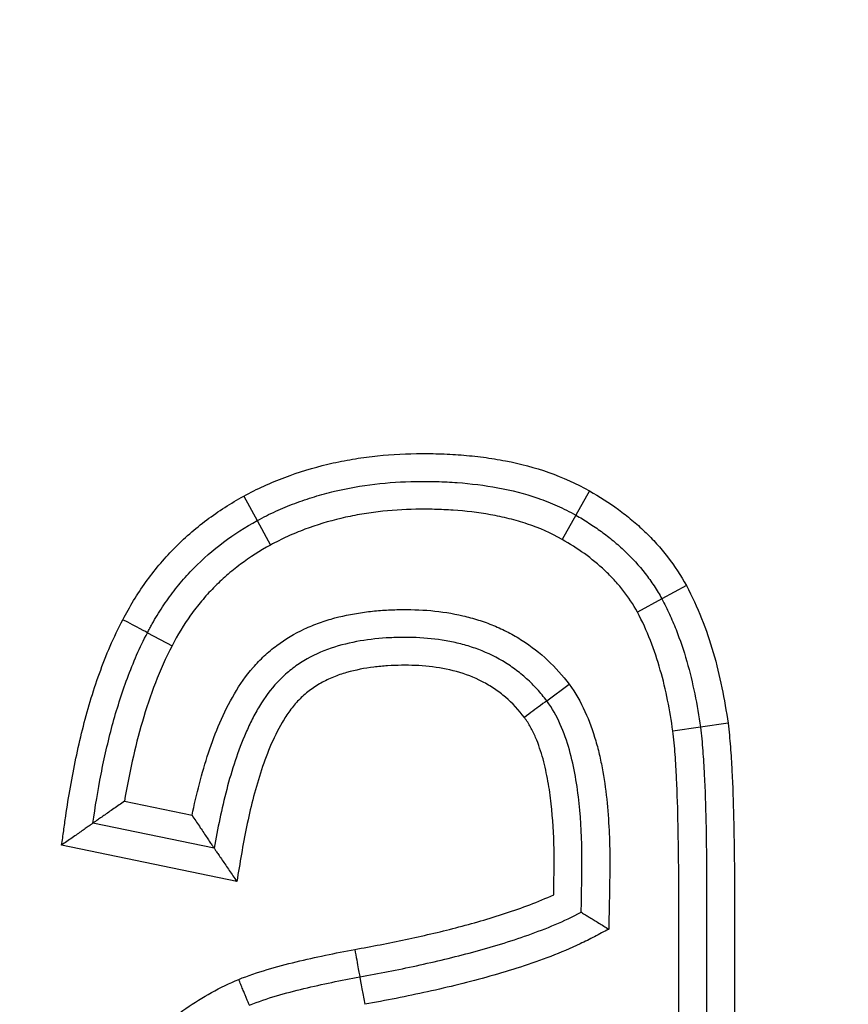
# Model space of a CAD drawing. Header units: millimetres. Extents: x 1088 to 3786, y 72 to 1979.
# Tile 19 of 62: x 2106.34 to 2109.32, y 1620.65 to 1624.19. Entities that reach past the tile are written whole.
import ezdxf

# ---------------------------------------------------------------- set-up
doc = ezdxf.new("R2010")
doc.units = ezdxf.units.MM
doc.dimstyles.get("Standard").update_dxf_attribs({"dimtxt": 20, "dimasz": 5, "dimexe": 5, "dimexo": 5, "dimgap": 5, "dimtad": 0, "dimtih": 1, "dimtoh": 1, "dimdsep": 46, "dimtxsty": 'Standard', "dimcen": 0.09, "dimadec": 0, "dimazin": 0, "dimtfac": 1, "dimtofl": 0, "dimtmove": 0, "dimatfit": 3, "dimfxl": 0, "dimtolj": 1, "dimtzin": 0, "dimarcsym": 0})

# ---------------------------------------------------------------- blocks, each defined once
blk = doc.blocks.new('*D30')
at = {"color": 0, "lineweight": -2}
for p, q in [((1682.8935, 1497.9595), (1682.8935, 1723.5383)), ((2120.8935, 1495.9595), (2120.8935, 1723.5383)), ((1687.8935, 1718.5383), (1870.2268, 1718.5383)), ((2115.8935, 1718.5383), (1933.5602, 1718.5383))]:
    blk.add_line(p, q, dxfattribs=at)
at = {"color": 0, "lineweight": 18}
for points in [[(1687.8935, 1719.3716), (1687.8935, 1717.705), (1682.8935, 1718.5383)], [(2115.8935, 1719.3716), (2115.8935, 1717.705), (2120.8935, 1718.5383)]]:
    blk.add_solid(points, dxfattribs=at)
at = {"layer": 'Defpoints', "color": 0, "lineweight": 18}
for p in [(2120.8935, 1718.5383), (1682.8935, 1492.9595), (2120.8935, 1490.9595)]:
    blk.add_point(p, dxfattribs=at)
at = {"color": 0, "lineweight": 18, "insert": (1901.8935, 1718.5383), "char_height": 20, "attachment_point": 5}
blk.add_mtext('\\A1;438', dxfattribs=at)
blk = doc.blocks.new('*D33')
at = {"color": 0, "lineweight": -2}
for p, q in [((1580.3935, 1594.9595), (1580.3935, 1795.1934)), ((2217.0655, 1611.8695), (2217.0655, 1795.1934)), ((1585.3935, 1790.1934), (1867.0628, 1790.1934)), ((2212.0655, 1790.1934), (1930.3961, 1790.1934))]:
    blk.add_line(p, q, dxfattribs=at)
at = {"color": 0, "lineweight": 18}
for points in [[(1585.3935, 1791.0267), (1585.3935, 1789.36), (1580.3935, 1790.1934)], [(2212.0655, 1791.0267), (2212.0655, 1789.36), (2217.0655, 1790.1934)]]:
    blk.add_solid(points, dxfattribs=at)
at = {"layer": 'Defpoints', "color": 0, "lineweight": 18}
for p in [(2217.0655, 1790.1934), (2217.0655, 1606.8695), (1580.3935, 1589.9595)]:
    blk.add_point(p, dxfattribs=at)
at = {"color": 0, "lineweight": 18, "insert": (1898.7295, 1790.1934), "char_height": 20, "attachment_point": 5}
blk.add_mtext('\\A1;645', dxfattribs=at)

msp = doc.modelspace()

# ---------------------------------------------------------------- linework, layer by layer
for p, q in [((2107.1463, 1622.4759), (2107.1944, 1622.3882)), ((2108.3884, 1622.4949), (2108.339, 1622.4079)), ((2108.339, 1622.4079), (2108.2896, 1622.3209)), ((2107.1944, 1622.3882), (2107.2421, 1622.3003)), ((2108.7362, 1622.1547), (2108.6484, 1622.1068)), ((2108.6484, 1622.1068), (2108.5604, 1622.0594)), ((2106.8005, 1621.9858), (2106.889, 1621.9392)), ((2108.235, 1621.741), (2108.3152, 1621.8006)), ((2108.8859, 1621.6606), (2108.7868, 1621.6467)), ((2108.7868, 1621.6467), (2108.6878, 1621.6328)), ((2106.7178, 1621.3807), (2106.9607, 1621.3305)), ((2107.0402, 1621.2119), (2106.6044, 1621.302)), ((2107.1213, 1621.0931), (2106.4923, 1621.2231))]:
    msp.add_line(p, q)
for centre, major_axis, ratio, start_param, end_param in [((2106.7116, 1622.0317), (-0.0888, 0.0459), 0.007523, 3.141593, 4.712386), ((2108.155, 1621.6809), (-0.0799, -0.0601), 0.005884, 3.141593, 4.712392), ((2107.5455, 1620.8489), (-0.0177, 0.0984), 0.00321, 1.570796, 3.141593), ((2107.5813, 1620.6521), (-0.018, 0.0984), 0.00321, 0, 1.570791)]:
    msp.add_ellipse(centre, major_axis=major_axis, ratio=ratio, start_param=start_param, end_param=end_param)
for points, knots in [([(2107.1463, 1622.4759), (2107.1701, 1622.4888), (2107.1944, 1622.501), (2107.2436, 1622.5234), (2107.2684, 1622.5338), (2107.3439, 1622.5623), (2107.3954, 1622.5779), (2107.4742, 1622.5967), (2107.5008, 1622.6021), (2107.5539, 1622.6114), (2107.5805, 1622.6153), (2107.6602, 1622.6247), (2107.7135, 1622.628), (2107.7934, 1622.6291), (2107.8201, 1622.6289), (2107.8735, 1622.6273), (2107.9268, 1622.6245), (2107.9803, 1622.619), (2108.0338, 1622.612), (2108.0605, 1622.6077), (2108.1397, 1622.5923), (2108.1914, 1622.5787), (2108.2921, 1622.5434), (2108.3411, 1622.5217), (2108.3884, 1622.4949)], [0, 0, 0, 0, 0.0625, 0.0625, 0.125, 0.125, 0.25, 0.25, 0.3125, 0.3125, 0.375, 0.375, 0.5, 0.5, 0.5625, 0.5625, 0.625, 0.6875, 0.6875, 0.75, 0.75, 0.875, 0.875, 1, 1, 1, 1]), ([(2107.1944, 1622.3882), (2107.2053, 1622.3941), (2107.2164, 1622.3999), (2107.2386, 1622.411), (2107.2722, 1622.427), (2107.3066, 1622.4413), (2107.3531, 1622.4588), (2107.3767, 1622.4668), (2107.4242, 1622.4813), (2107.4481, 1622.4877), (2107.5681, 1622.5161), (2107.6659, 1622.5271), (2107.7899, 1622.5291), (2107.8148, 1622.5289), (2107.8642, 1622.5276), (2107.8889, 1622.5264), (2107.9625, 1622.521), (2108.0113, 1622.515), (2108.1078, 1622.497), (2108.1557, 1622.4849), (2108.2147, 1622.4647), (2108.2265, 1622.4603), (2108.2497, 1622.4512), (2108.2842, 1622.4369), (2108.3175, 1622.4202), (2108.339, 1622.4079)], [0, 0, 0, 0, 0.03125, 0.03125, 0.0625, 0.125, 0.125, 0.1875, 0.1875, 0.25, 0.25, 0.5, 0.5, 0.5625, 0.5625, 0.625, 0.625, 0.75, 0.75, 0.875, 0.875, 0.90625, 0.90625, 0.9375, 1, 1, 1, 1]), ([(2106.712, 1622.0324), (2106.7362, 1622.0792), (2106.7634, 1622.1239), (2106.8091, 1622.1875), (2106.8251, 1622.2081), (2106.8587, 1622.2482), (2106.8764, 1622.2678), (2106.9318, 1622.3242), (2106.9714, 1622.3589), (2107.0557, 1622.4222), (2107.1001, 1622.4505), (2107.1463, 1622.4759)], [0, 0, 0, 0, 0.25, 0.25, 0.375, 0.375, 0.5, 0.5, 0.75, 0.75, 1, 1, 1, 1]), ([(2108.3884, 1622.4949), (2108.4241, 1622.4744), (2108.4588, 1622.4522), (2108.5085, 1622.4159), (2108.5246, 1622.4033), (2108.5562, 1622.377), (2108.5716, 1622.3633), (2108.6012, 1622.3349), (2108.6156, 1622.3202), (2108.6431, 1622.2897), (2108.6563, 1622.2739), (2108.694, 1622.2251), (2108.7165, 1622.1908), (2108.7362, 1622.1547)], [0, 0, 0, 0, 0.25, 0.25, 0.375, 0.375, 0.5, 0.5, 0.625, 0.625, 0.75, 0.75, 1, 1, 1, 1]), ([(2108.2896, 1622.3209), (2108.2498, 1622.3436), (2108.2082, 1622.3615), (2108.1438, 1622.3831), (2108.1221, 1622.3894), (2108.0779, 1622.4004), (2108.0555, 1622.4051), (2107.9885, 1622.4171), (2107.9438, 1622.4223), (2107.8765, 1622.4269), (2107.8541, 1622.4279), (2107.8092, 1622.429), (2107.7868, 1622.4291), (2107.7194, 1622.4279), (2107.6744, 1622.425), (2107.6068, 1622.417), (2107.5842, 1622.4137), (2107.5395, 1622.4059), (2107.5174, 1622.4013), (2107.4515, 1622.3858), (2107.4083, 1622.3727), (2107.3449, 1622.3489), (2107.324, 1622.3403), (2107.2827, 1622.3214), (2107.2622, 1622.3112), (2107.2421, 1622.3003)], [0, 0, 0, 0, 0.125, 0.125, 0.1875, 0.1875, 0.25, 0.25, 0.375, 0.375, 0.4375, 0.4375, 0.5, 0.5, 0.625, 0.625, 0.6875, 0.6875, 0.75, 0.75, 0.875, 0.875, 0.9375, 0.9375, 1, 1, 1, 1]), ([(2108.339, 1622.4079), (2108.3469, 1622.4034), (2108.3548, 1622.3987), (2108.3704, 1622.3893), (2108.3936, 1622.3748), (2108.4312, 1622.3492), (2108.46, 1622.3269), (2108.4881, 1622.3036), (2108.5019, 1622.2915), (2108.5416, 1622.2537), (2108.5661, 1622.2269), (2108.5995, 1622.1839), (2108.6101, 1622.1692), (2108.6302, 1622.1386), (2108.6396, 1622.1229), (2108.6484, 1622.1068)], [0, 0, 0, 0, 0.0625, 0.0625, 0.125, 0.25, 0.375, 0.375, 0.5, 0.5, 0.75, 0.75, 0.875, 0.875, 1, 1, 1, 1]), ([(2106.8005, 1621.9858), (2106.8032, 1621.9911), (2106.806, 1621.9964), (2106.8116, 1622.0069), (2106.8202, 1622.0225), (2106.8413, 1622.0584), (2106.8609, 1622.0882), (2106.8886, 1622.1268), (2106.9032, 1622.1457), (2106.9339, 1622.1823), (2106.9499, 1622.1999), (2106.9999, 1622.2509), (2107.036, 1622.2824), (2107.1122, 1622.3395), (2107.1526, 1622.3653), (2107.1944, 1622.3882)], [0, 0, 0, 0, 0.03125, 0.03125, 0.0625, 0.125, 0.25, 0.25, 0.375, 0.375, 0.5, 0.5, 0.75, 0.75, 1, 1, 1, 1]), ([(2108.5604, 1622.0594), (2108.5451, 1622.0874), (2108.5276, 1622.1138), (2108.4982, 1622.1513), (2108.4878, 1622.1634), (2108.4663, 1622.1868), (2108.4551, 1622.1981), (2108.4204, 1622.2307), (2108.3956, 1622.2509), (2108.3441, 1622.2881), (2108.3173, 1622.3051), (2108.2896, 1622.3209)], [0, 0, 0, 0, 0.25, 0.25, 0.375, 0.375, 0.5, 0.5, 0.75, 0.75, 1, 1, 1, 1]), ([(2107.2421, 1622.3003), (2107.2045, 1622.2797), (2107.1686, 1622.2568), (2107.1175, 1622.2185), (2107.1009, 1622.2051), (2107.0686, 1622.1769), (2107.053, 1622.1622), (2107.0231, 1622.1317), (2107.0087, 1622.1158), (2106.9812, 1622.083), (2106.9681, 1622.066), (2106.9308, 1622.0139), (2106.9086, 1621.9773), (2106.889, 1621.9392)], [0, 0, 0, 0, 0.25, 0.25, 0.375, 0.375, 0.5, 0.5, 0.625, 0.625, 0.75, 0.75, 1, 1, 1, 1]), ([(2108.7362, 1622.1547), (2108.7568, 1622.1166), (2108.7749, 1622.0772), (2108.8069, 1621.9969), (2108.8207, 1621.9559), (2108.8449, 1621.8728), (2108.8551, 1621.8308), (2108.8726, 1621.7461), (2108.8799, 1621.7034), (2108.8859, 1621.6606)], [0, 0, 0, 0, 0.25, 0.25, 0.5, 0.5, 0.75, 0.75, 1, 1, 1, 1]), ([(2108.6484, 1622.1068), (2108.6532, 1622.098), (2108.6578, 1622.089), (2108.6668, 1622.071), (2108.6799, 1622.0438), (2108.6917, 1622.016), (2108.7138, 1621.96), (2108.7266, 1621.9217), (2108.7489, 1621.8443), (2108.7583, 1621.8052), (2108.7745, 1621.7264), (2108.7813, 1621.6866), (2108.7868, 1621.6467)], [0, 0, 0, 0, 0.0625, 0.0625, 0.125, 0.25, 0.25, 0.5, 0.5, 0.75, 0.75, 1, 1, 1, 1]), ([(2106.9607, 1621.3305), (2106.9686, 1621.3684), (2106.9773, 1621.4061), (2106.9968, 1621.4811), (2107.0076, 1621.5182), (2107.0318, 1621.5914), (2107.0452, 1621.6274), (2107.0758, 1621.6981), (2107.0929, 1621.7327), (2107.1326, 1621.7998), (2107.1547, 1621.8315), (2107.1925, 1621.8754), (2107.2059, 1621.8893), (2107.2273, 1621.9092), (2107.2346, 1621.9157), (2107.2496, 1621.9282), (2107.2877, 1621.9582), (2107.3292, 1621.9827), (2107.382, 1622.0073), (2107.4001, 1622.0147), (2107.4366, 1622.0278), (2107.4551, 1622.0336), (2107.5109, 1622.0486), (2107.5487, 1622.0557), (2107.6063, 1622.063), (2107.6256, 1622.0649), (2107.6644, 1622.0675), (2107.6837, 1622.0683), (2107.7416, 1622.0694), (2107.7801, 1622.0684), (2107.8568, 1622.0614), (2107.8949, 1622.0555), (2107.9519, 1622.0423), (2107.9707, 1622.0372), (2108.0076, 1622.0255), (2108.044, 1622.0124), (2108.079, 1621.9962), (2108.1134, 1621.9784), (2108.1303, 1621.9686), (2108.2125, 1621.916), (2108.2683, 1621.8631), (2108.3152, 1621.8006)], [0, 0, 0, 0, 0.0625, 0.0625, 0.125, 0.125, 0.1875, 0.1875, 0.25, 0.25, 0.3125, 0.3125, 0.34375, 0.34375, 0.359375, 0.359375, 0.375, 0.4375, 0.4375, 0.46875, 0.46875, 0.5, 0.5, 0.5625, 0.5625, 0.59375, 0.59375, 0.625, 0.625, 0.6875, 0.6875, 0.75, 0.75, 0.78125, 0.78125, 0.8125, 0.84375, 0.84375, 0.875, 0.875, 1, 1, 1, 1]), ([(2108.6878, 1621.6328), (2108.6826, 1621.6698), (2108.6764, 1621.7066), (2108.6616, 1621.7797), (2108.6529, 1621.816), (2108.6325, 1621.8877), (2108.6207, 1621.9232), (2108.5935, 1621.9926), (2108.5781, 1622.0265), (2108.5604, 1622.0594)], [0, 0, 0, 0, 0.25, 0.25, 0.5, 0.5, 0.75, 0.75, 1, 1, 1, 1]), ([(2106.4923, 1621.2231), (2106.4947, 1621.2405), (2106.4972, 1621.2579), (2106.5021, 1621.2926), (2106.5045, 1621.31), (2106.5121, 1621.3622), (2106.5176, 1621.3969), (2106.5357, 1621.5008), (2106.55, 1621.5696), (2106.5756, 1621.6718), (2106.5849, 1621.7057), (2106.6051, 1621.7729), (2106.616, 1621.8064), (2106.6517, 1621.9056), (2106.6792, 1621.9701), (2106.712, 1622.0324)], [0, 0, 0, 0, 0.0625, 0.0625, 0.125, 0.125, 0.25, 0.25, 0.5, 0.5, 0.625, 0.625, 0.75, 0.75, 1, 1, 1, 1]), ([(2106.6044, 1621.302), (2106.6128, 1621.361), (2106.6225, 1621.4198), (2106.6454, 1621.5367), (2106.6587, 1621.5948), (2106.6897, 1621.7098), (2106.7075, 1621.7667), (2106.7386, 1621.8504), (2106.7497, 1621.8781), (2106.7737, 1621.9326), (2106.7866, 1621.9595), (2106.8005, 1621.9858)], [0, 0, 0, 0, 0.25, 0.25, 0.5, 0.5, 0.75, 0.75, 0.875, 0.875, 1, 1, 1, 1]), ([(2108.235, 1621.741), (2108.2241, 1621.7555), (2108.2125, 1621.7695), (2108.1883, 1621.7961), (2108.163, 1621.8214), (2108.1283, 1621.8498), (2108.106, 1621.8652), (2108.0909, 1621.8752), (2108.0832, 1621.88), (2108.0442, 1621.9029), (2108.0115, 1621.9178), (2107.9607, 1621.9357), (2107.9435, 1621.9409), (2107.9084, 1621.95), (2107.8907, 1621.9538), (2107.8375, 1621.9631), (2107.8018, 1621.9667), (2107.7481, 1621.9689), (2107.7301, 1621.9691), (2107.6941, 1621.9686), (2107.676, 1621.968), (2107.622, 1621.9646), (2107.5863, 1621.9604), (2107.516, 1621.9471), (2107.4813, 1621.938), (2107.4132, 1621.9128), (2107.3808, 1621.897), (2107.3355, 1621.868), (2107.321, 1621.8574), (2107.3, 1621.84), (2107.2932, 1621.834), (2107.28, 1621.8216), (2107.2482, 1621.7897), (2107.2219, 1621.7534), (2107.1937, 1621.707), (2107.185, 1621.6911), (2107.1686, 1621.6591), (2107.161, 1621.6429), (2107.1395, 1621.5936), (2107.1269, 1621.5602), (2107.1042, 1621.4923), (2107.0942, 1621.4578), (2107.0759, 1621.3882), (2107.0677, 1621.3532), (2107.0529, 1621.2828), (2107.0462, 1621.2474), (2107.0402, 1621.2119)], [0, 0, 0, 0, 0.03125, 0.03125, 0.0625, 0.09375, 0.109375, 0.109375, 0.125, 0.125, 0.1875, 0.1875, 0.21875, 0.21875, 0.25, 0.25, 0.3125, 0.3125, 0.34375, 0.34375, 0.375, 0.375, 0.4375, 0.4375, 0.5, 0.5, 0.5625, 0.5625, 0.59375, 0.59375, 0.609375, 0.609375, 0.625, 0.6875, 0.6875, 0.71875, 0.71875, 0.75, 0.75, 0.8125, 0.8125, 0.875, 0.875, 0.9375, 0.9375, 1, 1, 1, 1]), ([(2106.889, 1621.9392), (2106.8661, 1621.8959), (2106.8464, 1621.8513), (2106.8112, 1621.7602), (2106.7958, 1621.7137), (2106.7684, 1621.6198), (2106.7564, 1621.5724), (2106.7352, 1621.477), (2106.726, 1621.4289), (2106.7178, 1621.3807)], [0, 0, 0, 0, 0.25, 0.25, 0.5, 0.5, 0.75, 0.75, 1, 1, 1, 1]), ([(2108.1547, 1621.6813), (2108.1345, 1621.7082), (2108.1006, 1621.7448), (2108.0607, 1621.7751), (2108.0328, 1621.7939), (2108.0184, 1621.8024), (2107.974, 1621.8253), (2107.9429, 1621.8371), (2107.8782, 1621.855), (2107.8454, 1621.8609), (2107.7796, 1621.868), (2107.7464, 1621.8693), (2107.6964, 1621.8686), (2107.6797, 1621.868), (2107.6464, 1621.8659), (2107.6299, 1621.8644), (2107.5805, 1621.8582), (2107.548, 1621.852), (2107.508, 1621.8404), (2107.5, 1621.8379), (2107.4841, 1621.8325), (2107.4762, 1621.8295), (2107.453, 1621.82), (2107.4229, 1621.8058), (2107.395, 1621.7876), (2107.3749, 1621.7723), (2107.3684, 1621.7669), (2107.3559, 1621.7558), (2107.3499, 1621.7501), (2107.3326, 1621.7321), (2107.322, 1621.7193), (2107.3023, 1621.6925), (2107.2931, 1621.6783), (2107.2677, 1621.6352), (2107.2533, 1621.6054), (2107.2277, 1621.5445), (2107.2164, 1621.5134), (2107.1961, 1621.4504), (2107.187, 1621.4185), (2107.1706, 1621.3541), (2107.1632, 1621.3217), (2107.1497, 1621.2567), (2107.1437, 1621.224), (2107.1325, 1621.1585), (2107.1269, 1621.1258), (2107.1213, 1621.0931)], [0, 0, 0, 0, 0.0625, 0.09375, 0.09375, 0.125, 0.125, 0.1875, 0.1875, 0.25, 0.25, 0.3125, 0.3125, 0.34375, 0.34375, 0.375, 0.375, 0.4375, 0.4375, 0.453125, 0.453125, 0.46875, 0.46875, 0.5, 0.53125, 0.53125, 0.546875, 0.546875, 0.5625, 0.5625, 0.59375, 0.59375, 0.625, 0.625, 0.6875, 0.6875, 0.75, 0.75, 0.8125, 0.8125, 0.875, 0.875, 0.9375, 0.9375, 1, 1, 1, 1]), ([(2108.3152, 1621.8006), (2108.338, 1621.7699), (2108.3565, 1621.7372), (2108.3877, 1621.6692), (2108.4003, 1621.6338), (2108.4161, 1621.5792), (2108.4208, 1621.5608), (2108.4291, 1621.524), (2108.4329, 1621.5054), (2108.4428, 1621.4497), (2108.4477, 1621.4122), (2108.4552, 1621.3368), (2108.4577, 1621.2991), (2108.4601, 1621.2425), (2108.4606, 1621.2237), (2108.4613, 1621.186), (2108.4614, 1621.1671), (2108.4612, 1621.1294), (2108.4609, 1621.1105), (2108.4603, 1621.0727), (2108.4599, 1621.0539), (2108.4589, 1620.9973), (2108.4581, 1620.9595), (2108.4573, 1620.9218)], [0, 0, 0, 0, 0.125, 0.125, 0.25, 0.25, 0.3125, 0.3125, 0.375, 0.375, 0.5, 0.5, 0.625, 0.625, 0.6875, 0.6875, 0.75, 0.75, 0.8125, 0.8125, 0.875, 0.875, 1, 1, 1, 1]), ([(2108.3585, 1620.9826), (2108.3592, 1621.0151), (2108.3598, 1621.0476), (2108.3609, 1621.1127), (2108.3615, 1621.1452), (2108.3608, 1621.2428), (2108.3579, 1621.3078), (2108.3477, 1621.4053), (2108.3433, 1621.4376), (2108.3319, 1621.5017), (2108.3249, 1621.5336), (2108.3071, 1621.5966), (2108.2965, 1621.6272), (2108.2702, 1621.6862), (2108.2546, 1621.7146), (2108.235, 1621.741)], [0, 0, 0, 0, 0.125, 0.125, 0.25, 0.25, 0.5, 0.5, 0.625, 0.625, 0.75, 0.75, 0.875, 0.875, 1, 1, 1, 1]), ([(2108.2597, 1621.0454), (2108.2602, 1621.0726), (2108.2607, 1621.0999), (2108.2612, 1621.1407), (2108.2614, 1621.1543), (2108.2613, 1621.1816), (2108.2611, 1621.1952), (2108.2597, 1621.2632), (2108.2567, 1621.3175), (2108.2477, 1621.3988), (2108.2439, 1621.4259), (2108.2343, 1621.4797), (2108.2285, 1621.5063), (2108.2177, 1621.5458), (2108.2137, 1621.5589), (2108.2048, 1621.5848), (2108.2, 1621.5976), (2108.1892, 1621.6226), (2108.1833, 1621.6349), (2108.1702, 1621.6587), (2108.1629, 1621.6703), (2108.1547, 1621.6814)], [0, 0, 0, 0, 0.125, 0.125, 0.1875, 0.1875, 0.25, 0.25, 0.5, 0.5, 0.625, 0.625, 0.75, 0.75, 0.8125, 0.8125, 0.875, 0.875, 0.9375, 0.9375, 1, 1, 1, 1]), ([(2108.8859, 1621.6606), (2108.8895, 1621.6324), (2108.8922, 1621.6042), (2108.8967, 1621.5477), (2108.8984, 1621.5194), (2108.9029, 1621.4346), (2108.9047, 1621.378), (2108.9074, 1621.2648), (2108.9082, 1621.2082), (2108.9091, 1621.095), (2108.9091, 1621.0384), (2108.9091, 1620.7553), (2108.9091, 1620.5288), (2108.9091, 1620.1891), (2108.909, 1620.0759), (2108.9097, 1619.8494), (2108.9104, 1619.7362), (2108.913, 1619.5098), (2108.9148, 1619.3966), (2108.9198, 1619.2269), (2108.9218, 1619.1703), (2108.9261, 1619.0855), (2108.9277, 1619.0572), (2108.9317, 1619.0007), (2108.9339, 1618.9725), (2108.9373, 1618.9443)], [0, 0, 0, 0, 0.03125, 0.03125, 0.0625, 0.0625, 0.125, 0.125, 0.1875, 0.1875, 0.25, 0.25, 0.5, 0.5, 0.625, 0.625, 0.75, 0.75, 0.875, 0.875, 0.9375, 0.9375, 0.96875, 0.96875, 1, 1, 1, 1]), ([(2108.7386, 1618.9215), (2108.7353, 1618.9496), (2108.7329, 1618.9778), (2108.7287, 1619.0342), (2108.7271, 1619.0624), (2108.7226, 1619.1471), (2108.7205, 1619.2035), (2108.7153, 1619.3729), (2108.7133, 1619.4859), (2108.7105, 1619.7119), (2108.7098, 1619.8249), (2108.7091, 1620.051), (2108.7091, 1620.164), (2108.7091, 1620.5031), (2108.7091, 1620.7291), (2108.7091, 1621.0117), (2108.7092, 1621.0682), (2108.7085, 1621.1812), (2108.7078, 1621.2377), (2108.7054, 1621.3507), (2108.7038, 1621.4072), (2108.6997, 1621.4918), (2108.6981, 1621.52), (2108.6939, 1621.5765), (2108.6914, 1621.6047), (2108.6878, 1621.6328)], [0, 0, 0, 0, 0.03125, 0.03125, 0.0625, 0.0625, 0.125, 0.125, 0.25, 0.25, 0.375, 0.375, 0.5, 0.5, 0.75, 0.75, 0.8125, 0.8125, 0.875, 0.875, 0.9375, 0.9375, 0.96875, 0.96875, 1, 1, 1, 1]), ([(2108.7868, 1621.6467), (2108.7905, 1621.6187), (2108.793, 1621.5904), (2108.7974, 1621.534), (2108.7991, 1621.5058), (2108.8033, 1621.421), (2108.8051, 1621.3644), (2108.8076, 1621.2513), (2108.8084, 1621.1947), (2108.8092, 1621.0816), (2108.8091, 1621.025), (2108.8091, 1620.7422), (2108.8091, 1620.5159), (2108.8091, 1620.1764), (2108.8091, 1620.0633), (2108.8097, 1619.837), (2108.8105, 1619.7239), (2108.8131, 1619.4976), (2108.8151, 1619.3845), (2108.8202, 1619.2149), (2108.8223, 1619.1583), (2108.8266, 1619.0736), (2108.8282, 1619.0453), (2108.8323, 1618.9889), (2108.8346, 1618.9607), (2108.8379, 1618.9326)], [0, 0, 0, 0, 0.03125, 0.03125, 0.0625, 0.0625, 0.125, 0.125, 0.1875, 0.1875, 0.25, 0.25, 0.5, 0.5, 0.625, 0.625, 0.75, 0.75, 0.875, 0.875, 0.9375, 0.9375, 0.96875, 0.96875, 1, 1, 1, 1]), ([(2106.7178, 1621.3807), (2106.7113, 1621.3763), (2106.7048, 1621.3718), (2106.692, 1621.363), (2106.6857, 1621.3586), (2106.6669, 1621.3456), (2106.655, 1621.3374), (2106.6385, 1621.3259), (2106.6333, 1621.3223), (2106.6263, 1621.3173), (2106.624, 1621.3158), (2106.6198, 1621.3128), (2106.6178, 1621.3114), (2106.6142, 1621.3089), (2106.6126, 1621.3077), (2106.6097, 1621.3057), (2106.6085, 1621.3048), (2106.6055, 1621.3028), (2106.6044, 1621.302), (2106.6044, 1621.302)], [0, 0, 0, 0, 0.125223, 0.125223, 0.250446, 0.250446, 0.500892, 0.500892, 0.626115, 0.626115, 0.688727, 0.688727, 0.751338, 0.751338, 0.81395, 0.81395, 0.876561, 0.876561, 1, 1, 1, 1]), ([(2106.9607, 1621.3305), (2106.9651, 1621.3238), (2106.9696, 1621.3171), (2106.9783, 1621.3039), (2106.9826, 1621.2973), (2106.9956, 1621.2779), (2107.0039, 1621.2656), (2107.0154, 1621.2484), (2107.0191, 1621.2429), (2107.0242, 1621.2355), (2107.0258, 1621.2331), (2107.0288, 1621.2286), (2107.0303, 1621.2265), (2107.0329, 1621.2226), (2107.0341, 1621.2208), (2107.0362, 1621.2177), (2107.0371, 1621.2164), (2107.0394, 1621.2131), (2107.0401, 1621.212), (2107.0402, 1621.212)], [0, 0, 0, 0, 0.12523, 0.12523, 0.250461, 0.250461, 0.500922, 0.500922, 0.626152, 0.626152, 0.688767, 0.688767, 0.751383, 0.751383, 0.813998, 0.813998, 0.876613, 0.876613, 1, 1, 1, 1]), ([(2106.6044, 1621.302), (2106.6044, 1621.302), (2106.6034, 1621.3013), (2106.6004, 1621.2992), (2106.5992, 1621.2983), (2106.5963, 1621.2963), (2106.5947, 1621.2952), (2106.5912, 1621.2927), (2106.5892, 1621.2913), (2106.585, 1621.2883), (2106.5828, 1621.2868), (2106.5758, 1621.2818), (2106.5707, 1621.2782), (2106.5543, 1621.2667), (2106.5426, 1621.2585), (2106.524, 1621.2454), (2106.5177, 1621.241), (2106.5051, 1621.2321), (2106.4986, 1621.2275), (2106.4923, 1621.2231)], [0, 0, 0, 0, 0.125, 0.125, 0.1875, 0.1875, 0.25, 0.25, 0.3125, 0.3125, 0.375, 0.375, 0.5, 0.5, 0.75, 0.75, 0.875, 0.875, 1, 1, 1, 1]), ([(2107.0402, 1621.212), (2107.0402, 1621.2119), (2107.041, 1621.2108), (2107.0432, 1621.2075), (2107.0442, 1621.2061), (2107.0463, 1621.2029), (2107.0475, 1621.2012), (2107.0502, 1621.1973), (2107.0517, 1621.1951), (2107.0548, 1621.1906), (2107.0564, 1621.1882), (2107.0615, 1621.1806), (2107.0653, 1621.1751), (2107.0771, 1621.1579), (2107.0855, 1621.1455), (2107.0988, 1621.1261), (2107.1032, 1621.1195), (2107.1122, 1621.1064), (2107.1168, 1621.0997), (2107.1213, 1621.0931)], [0, 0, 0, 0, 0.125, 0.125, 0.1875, 0.1875, 0.25, 0.25, 0.3125, 0.3125, 0.375, 0.375, 0.5, 0.5, 0.75, 0.75, 0.875, 0.875, 1, 1, 1, 1]), ([(2107.5452, 1620.8488), (2107.6061, 1620.8598), (2107.6669, 1620.8716), (2107.788, 1620.8973), (2107.8484, 1620.9113), (2107.9682, 1620.9423), (2108.0277, 1620.9592), (2108.116, 1620.9883), (2108.1452, 1620.9985), (2108.203, 1621.0206), (2108.2316, 1621.0324), (2108.2597, 1621.0454)], [0, 0, 0, 0, 0.25, 0.25, 0.5, 0.5, 0.75, 0.75, 0.875, 0.875, 1, 1, 1, 1]), ([(2107.5632, 1620.7504), (2107.6314, 1620.7627), (2107.6994, 1620.776), (2107.8349, 1620.8054), (2107.9023, 1620.8214), (2108.036, 1620.8574), (2108.1022, 1620.8774), (2108.2003, 1620.9123), (2108.2327, 1620.9247), (2108.2964, 1620.9517), (2108.3278, 1620.9663), (2108.3585, 1620.9826)], [0, 0, 0, 0, 0.25, 0.25, 0.5, 0.5, 0.75, 0.75, 0.875, 0.875, 1, 1, 1, 1]), ([(2108.3585, 1620.9826), (2108.3586, 1620.9826), (2108.3593, 1620.9821), (2108.3622, 1620.9804), (2108.3644, 1620.979), (2108.3699, 1620.9756), (2108.3733, 1620.9735), (2108.3811, 1620.9687), (2108.3854, 1620.9661), (2108.3948, 1620.9603), (2108.3999, 1620.9571), (2108.4105, 1620.9506), (2108.4161, 1620.9472), (2108.4276, 1620.9401), (2108.4334, 1620.9365), (2108.4453, 1620.9292), (2108.4513, 1620.9255), (2108.4573, 1620.9218)], [0, 0, 0, 0, 0.12101, 0.12101, 0.24658, 0.24658, 0.37215, 0.37215, 0.49772, 0.49772, 0.62329, 0.62329, 0.74886, 0.74886, 0.87443, 0.87443, 1, 1, 1, 1]), ([(2108.4573, 1620.9218), (2108.4403, 1620.9128), (2108.4233, 1620.9038), (2108.3893, 1620.8858), (2108.3721, 1620.8772), (2108.3201, 1620.8527), (2108.2847, 1620.8378), (2108.1774, 1620.7966), (2108.1041, 1620.7733), (2107.9564, 1620.7318), (2107.8818, 1620.7135), (2107.7318, 1620.6805), (2107.6565, 1620.6656), (2107.581, 1620.652)], [0, 0, 0, 0, 0.0625, 0.0625, 0.125, 0.125, 0.25, 0.25, 0.5, 0.5, 0.75, 0.75, 1, 1, 1, 1]), ([(2107.1284, 1620.7416), (2107.1618, 1620.7549), (2107.1959, 1620.7663), (2107.2647, 1620.7869), (2107.2994, 1620.796), (2107.4041, 1620.8215), (2107.4745, 1620.8359), (2107.5452, 1620.8488)], [0, 0, 0, 0, 0.25, 0.25, 0.5, 0.5, 1, 1, 1, 1]), ([(2106.7744, 1620.4967), (2106.7995, 1620.5227), (2106.8257, 1620.5475), (2106.8807, 1620.5945), (2106.9092, 1620.6166), (2106.9686, 1620.6578), (2106.9993, 1620.6768), (2107.0626, 1620.7117), (2107.0952, 1620.7274), (2107.1284, 1620.7416)], [0, 0, 0, 0, 0.25, 0.25, 0.5, 0.5, 0.75, 0.75, 1, 1, 1, 1]), ([(2107.1665, 1620.6491), (2107.1665, 1620.6492), (2107.1663, 1620.6498), (2107.1653, 1620.6521), (2107.1646, 1620.6539), (2107.1627, 1620.6585), (2107.1615, 1620.6614), (2107.1587, 1620.6681), (2107.1571, 1620.672), (2107.1536, 1620.6805), (2107.1517, 1620.6852), (2107.1475, 1620.6953), (2107.1453, 1620.7006), (2107.1407, 1620.7118), (2107.1383, 1620.7176), (2107.1346, 1620.7266), (2107.1334, 1620.7296), (2107.1309, 1620.7356), (2107.1297, 1620.7386), (2107.1284, 1620.7416)], [0, 0, 0, 0, 0.120241, 0.120241, 0.245921, 0.245921, 0.371601, 0.371601, 0.497281, 0.497281, 0.62296, 0.62296, 0.74864, 0.74864, 0.87432, 0.87432, 0.93716, 0.93716, 1, 1, 1, 1]), ([(2107.1665, 1620.6491), (2107.1983, 1620.6618), (2107.2308, 1620.6725), (2107.2963, 1620.6918), (2107.3294, 1620.7005), (2107.429, 1620.7246), (2107.496, 1620.7381), (2107.5632, 1620.7504)], [0, 0, 0, 0, 0.25, 0.25, 0.5, 0.5, 1, 1, 1, 1])]:
    msp.add_open_spline(points, degree=3, knots=knots)

# ---------------------------------------------------------------- dimensions: what is measured, and where the dimension line sits
at = {"lineweight": 18}
dim = msp.add_linear_dim(base=(2217.0655, 1790.1934), p1=(1580.3935, 1589.9595), p2=(2217.0655, 1606.8695), text='645', dimstyle='Standard', dxfattribs=at)
dim.commit()
dim.dimension.update_dxf_attribs({"geometry": '*D33', "text_midpoint": (1898.7295, 1790.1934)})
dim = msp.add_linear_dim(base=(2120.8935, 1718.5383), p1=(1682.8935, 1492.9595), p2=(2120.8935, 1490.9595), dimstyle='Standard', dxfattribs=at)
dim.commit()
dim.dimension.update_dxf_attribs({"geometry": '*D30', "text_midpoint": (1901.8935, 1718.5383)})

doc.saveas('drawing.dxf')
